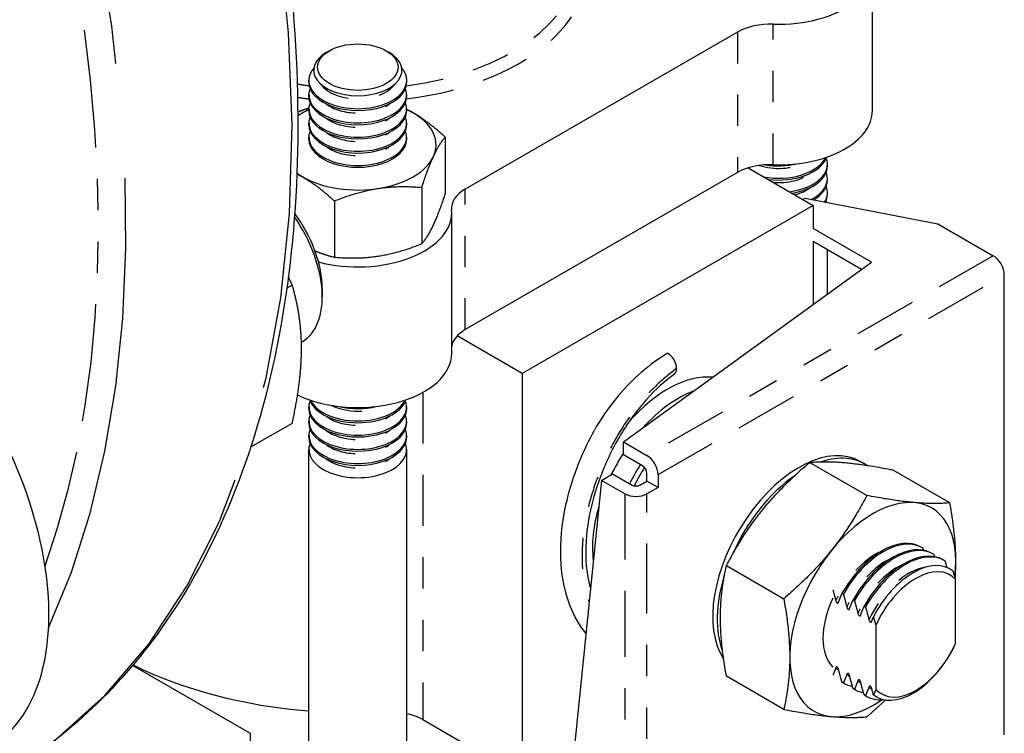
# Paper-space layout 'SHEET_1' of a CAD drawing. Header units: inches. Extents: x 3 to 360, y 8 to 227.
# Tile 70 of 98: x 112.88 to 116.02, y 123.92 to 126.2. Entities that reach past the tile are written whole.
import ezdxf

# ---------------------------------------------------------------- set-up
doc = ezdxf.new("R2010")
doc.units = ezdxf.units.IN
doc.header["$LTSCALE"] = 10.666667
doc.header["$MEASUREMENT"] = 0
doc.linetypes.add('DOUBLE_DASH_DOUBLE_DOT', pattern=[0.74, 0.24, -0.06, 0.24, -0.06, 0.01, -0.06, 0.01, -0.06])
doc.layers.get('0').update_dxf_attribs({"lineweight": 25})
doc.layers.add('PHANTOM', color=7, linetype='DOUBLE_DASH_DOUBLE_DOT', lineweight=25)

psp = doc.layouts.new('SHEET_1')

# ---------------------------------------------------------------- linework, layer by layer
for p, q in [((115.6007, 125.9098), (115.6007, 126.3588)), ((115.1696, 126.1607), (114.3004, 125.6589)), ((113.8664, 126.101), (113.8576, 126.0959)), ((114.048, 126.101), (114.0568, 126.0959)), ((113.8009, 126.0004), (113.8009, 126.006)), ((114.1134, 126.0004), (114.1134, 126.006)), ((113.8009, 125.955), (113.8009, 125.9607)), ((114.1134, 125.955), (114.1134, 125.9607)), ((113.8009, 125.9096), (113.8009, 125.9153)), ((114.1134, 125.9096), (114.1134, 125.9153)), ((113.8009, 125.8643), (113.8009, 125.87)), ((114.1134, 125.8643), (114.1134, 125.87)), ((113.8009, 125.8189), (113.8009, 125.8246)), ((114.1134, 125.8189), (114.1134, 125.8246)), ((114.2361, 125.8252), (114.2361, 125.6446)), ((115.2038, 125.7264), (115.4117, 125.6064)), ((115.4569, 125.7327), (115.4569, 125.7384)), ((115.1696, 125.7116), (114.3004, 125.2098)), ((115.4569, 125.6874), (115.4569, 125.693)), ((114.1614, 125.6642), (114.1614, 125.4835)), ((113.8824, 125.6211), (113.8824, 125.4404)), ((115.3784, 125.6256), (115.3855, 125.6297)), ((115.3855, 125.6297), (115.8097, 125.548)), ((115.4569, 125.642), (115.4569, 125.6477)), ((115.4117, 125.6064), (114.4826, 125.07)), ((115.4117, 125.6064), (115.4117, 125.5329)), ((114.2572, 125.1341), (114.2572, 125.5832)), ((115.5976, 125.4255), (115.4116, 125.5329)), ((115.8097, 125.548), (115.9865, 125.4459)), ((115.4116, 125.4921), (115.5663, 125.4028)), ((115.4117, 125.4921), (115.4117, 125.2905)), ((115.4569, 125.3234), (115.4569, 125.4659)), ((114.806, 124.8507), (115.5976, 125.4255)), ((116.0219, 123.915), (116.0219, 125.3847)), ((113.7478, 125.3523), (113.7307, 125.3424)), ((113.8437, 125.3398), (113.8437, 125.3143)), ((114.4826, 125.07), (114.2748, 125.19)), ((113.779, 125.1712), (113.7771, 125.1701)), ((114.4826, 125.07), (114.4826, 123.8534)), ((113.8009, 124.9571), (113.8009, 124.9627)), ((114.1134, 124.9571), (114.1134, 124.9627)), ((113.7478, 124.9103), (113.615, 124.8337)), ((113.8009, 124.9117), (113.8009, 124.9174)), ((114.1134, 124.9117), (114.1134, 124.9174)), ((113.8009, 124.8663), (113.8009, 124.872)), ((114.1134, 124.8663), (114.1134, 124.872)), ((114.806, 124.8507), (114.8807, 124.8075)), ((114.806, 124.8099), (114.806, 124.8507)), ((113.8009, 123.844), (113.8009, 124.8267)), ((114.1134, 123.844), (114.1134, 124.8267)), ((114.8666, 124.7749), (114.806, 124.8099)), ((115.5827, 124.6798), (115.3998, 124.7855)), ((115.5614, 124.7888), (115.5756, 124.7807)), ((114.7354, 124.7281), (114.7707, 124.7486)), ((114.7707, 124.7486), (114.8312, 124.7136)), ((114.8807, 124.7259), (114.8807, 124.7504)), ((114.9161, 124.7463), (114.9161, 124.7055)), ((115.848, 124.6562), (115.665, 124.7618)), ((114.7354, 124.7281), (114.6332, 123.7257)), ((114.81, 124.6851), (114.7354, 124.7281)), ((114.8595, 124.7136), (114.8807, 124.7259)), ((114.9161, 124.7055), (114.8807, 124.7259)), ((114.9161, 124.7055), (114.8807, 124.6851)), ((115.7602, 124.5124), (115.7558, 124.515)), ((115.7956, 124.492), (115.7912, 124.4945)), ((115.8309, 124.4716), (115.8265, 124.4741)), ((115.1345, 124.4555), (115.3175, 124.3499)), ((115.8664, 124.2071), (115.8664, 124.4117)), ((115.5035, 124.3666), (115.508, 124.3641)), ((115.5389, 124.3462), (115.5433, 124.3437)), ((115.5742, 124.3258), (115.5787, 124.3232)), ((115.6118, 124.2648), (115.6118, 124.0601)), ((113.2383, 124.1366), (113.6139, 123.9197)), ((115.3175, 123.9962), (115.1345, 124.1019)), ((115.508, 124.0808), (115.5035, 124.0833)), ((115.5102, 124.0794), (115.5058, 124.0819)), ((115.5433, 124.0603), (115.5389, 124.0629)), ((115.5456, 124.059), (115.5412, 124.0615)), ((115.5787, 124.0399), (115.5742, 124.0425)), ((115.5809, 124.0386), (115.5765, 124.0411)), ((114.1644, 123.9637), (114.3504, 123.8563))]:
    psp.add_line(p, q)
for centre, major_axis, start_param, end_param in [((115.3007, 126.3588), (0.3, 0), 4.656718, 6.660374), ((115.2756, 126.0994), (-0.15, 0), 4.656718, 5.497787), ((113.9572, 126.0385), (-0.1408, 0), 5.497787, 10.210176), ((113.9572, 126.006), (0.1563, 0), 2.685106, 6.739671), ((113.9572, 126.0004), (-0.1563, 0), 0, 3.141593), ((113.9572, 125.9607), (0.1563, 0), 2.91979, 6.504988), ((113.9572, 125.9153), (0.1563, 0), 2.91979, 6.504988), ((113.9572, 125.955), (-0.1563, 0), 0, 3.141593), ((113.9572, 125.8003), (0.25, 0), 3.82067, 7.17885), ((113.9572, 125.8003), (-0.25, 0), 5.387521, 5.586262), ((113.9572, 125.9096), (-0.1563, 0), 0, 3.141593), ((115.3007, 125.9098), (0.3, 0), 4.656718, 6.283185), ((113.9572, 125.87), (0.1563, 0), 2.91979, 6.504988), ((113.9572, 125.8246), (0.1563, 0), 2.91979, 6.504988), ((113.9572, 125.8643), (-0.1563, 0), 0, 3.141593), ((113.9572, 125.8189), (-0.1563, 0), 0, 3.141593), ((115.3007, 125.7838), (0.1563, 0), 4.404631, 6.016592), ((115.3007, 125.7781), (0.1563, 0), 4.493764, 6.091411), ((115.3007, 125.7384), (0.1563, 0), 4.936204, 6.504988), ((115.2756, 125.6504), (0.15, 0), 1.515126, 2.356194), ((115.3007, 125.8235), (0.1563, 0), 4.445226, 5.100126), ((115.3007, 125.7327), (0.1563, 0), 4.987896, 6.283185), ((115.3007, 125.693), (0.1563, 0), 5.443586, 6.504988), ((115.3007, 125.6874), (0.1563, 0), 5.510971, 6.283185), ((114.4065, 125.5976), (-0.15, 0), 5.497787, 6.338856), ((115.3007, 125.6477), (0.1563, 0), 5.94345, 6.504988), ((115.3007, 125.642), (0.1562, 0), 6.003091, 6.283185), ((115.3007, 125.6023), (0.1562, 0), 0.155168, 0.221803), ((113.9572, 125.5832), (0.3, 0), 4.280342, 6.338856), ((113.6228, 125.4418), (0.1563, -0.2706), 0, 1.715477), ((113.6449, 125.4546), (-0.1406, 0.2436), 3.926991, 4.906812), ((115.9865, 125.4051), (-0.025, 0.0433), 3.926991, 5.497787), ((112.308, 124.6827), (0.4687, -0.8119), 0, 1.963495), ((114.4065, 125.1485), (-0.15, 0), 5.497787, 6.186736), ((113.9572, 125.1341), (0.3, 0), 4.017135, 6.283185), ((114.9471, 125.1014), (0.02, -0.0346), 0.785398, 2.356194), ((114.9471, 125.1014), (0.02, -0.0346), 0.053135, 0.785398), ((114.9471, 124.6932), (0.2, 0.3464), 0.252872, 1.238792), ((114.9825, 124.6728), (0.195, 0.3377), 0.606914, 1.220245), ((113.9572, 124.9627), (0.1563, 0), 2.91979, 6.504988), ((113.9572, 125.0024), (-0.1563, 0), 0.191774, 2.949818), ((113.9572, 125.0081), (0.1563, 0), 3.408186, 6.016592), ((113.9572, 125.0478), (0.1563, 0), 4.324652, 5.100126), ((113.9572, 124.9174), (0.1563, 0), 2.91979, 6.504988), ((113.9572, 124.9571), (-0.1563, 0), 0, 3.141593), ((113.9572, 124.9117), (-0.1563, 0), 0, 3.141593), ((113.9572, 124.872), (0.1563, 0), 2.91979, 6.504988), ((113.9572, 124.8663), (-0.1563, 0), 0, 3.141593), ((113.9572, 124.8267), (0.1563, 0), 2.91979, 6.504988), ((115.3664, 124.4511), (0.195, 0.3377), 0, 2.864859), ((114.9825, 124.6728), (0.195, 0.3377), 1.479925, 1.68498), ((114.8807, 124.7667), (0.025, -0.0433), 0.785398, 2.356194), ((115.3806, 124.4429), (0.195, 0.3377), 6.244972, 6.85801), ((115.0391, 124.6401), (-0.195, -0.3377), 4.634165, 4.815738), ((114.8666, 124.7585), (-0.01, 0.0173), 3.926991, 5.497787), ((115.0532, 124.6319), (-0.195, -0.3377), 4.638326, 4.811112), ((115.3806, 124.4429), (-0.195, -0.3377), 4.025731, 4.918534), ((114.8454, 124.7218), (0.02, 0), 3.926991, 5.497787), ((114.8454, 124.7055), (-0.05, 0), 0.785398, 2.356194), ((114.9825, 124.6728), (0.195, 0.3377), 1.971344, 2.492335), ((115.6019, 124.3151), (0.1875, 0.3248), 5.345007, 10.316355), ((115.6308, 124.2985), (0.125, 0.2165), 0, 1.5892), ((115.6352, 124.2959), (0.125, 0.2165), 6.264781, 7.872386), ((115.6662, 124.278), (0.125, 0.2165), 0, 1.5892), ((115.6706, 124.2755), (0.125, 0.2165), 6.264781, 7.872386), ((115.7015, 124.2576), (0.125, 0.2165), 0, 1.5892), ((115.7059, 124.2551), (0.125, 0.2165), 6.264781, 7.872386), ((115.731, 124.2406), (0.1178, 0.2041), 6.199266, 7.937901), ((115.3806, 124.4429), (-0.195, -0.3377), 5.082231, 5.855304), ((115.7391, 124.2359), (0.1097, 0.1899), 6.105981, 8.031186), ((114.9471, 124.6932), (-0.2, -0.3464), 5.98112, 6.012643), ((115.6019, 124.3151), (-0.1125, -0.1949), 4.854286, 6.141288), ((115.7391, 124.2359), (-0.1097, -0.1899), 6.105981, 8.031186), ((115.731, 124.2406), (-0.1178, -0.2041), 6.199266, 7.937901), ((113.9572, 124.6197), (1.1, 0), 4.00186, 4.569861), ((115.6308, 124.2985), (-0.125, -0.2165), 6.264781, 6.283185), ((115.6352, 124.2959), (-0.125, -0.2165), 6.264781, 6.479417), ((115.6662, 124.278), (-0.125, -0.2165), 6.264781, 6.283185), ((115.6706, 124.2755), (-0.125, -0.2165), 6.264781, 6.479417), ((115.7015, 124.2576), (-0.125, -0.2165), 6.264781, 6.283185), ((115.7059, 124.2551), (-0.125, -0.2165), 6.264781, 6.671368), ((114.0654, 123.9065), (0.14, 0), 0.785398, 1.220731)]:
    psp.add_ellipse(centre, major_axis=major_axis, ratio=0.57735, start_param=start_param, end_param=end_param)
psp.add_ellipse((113.9572, 126.0486), major_axis=(0.1284, 0), ratio=0.57735)
for points, knots in [([(109.9963, 131.6352), (110.0303, 131.6231), (110.0644, 131.6103), (110.4376, 131.4629), (110.7836, 131.2612), (111.4561, 130.7433), (111.7826, 130.4271), (112.3832, 129.7127), (112.6571, 129.3148), (113.1253, 128.4772), (113.3195, 128.0377), (113.6087, 127.1609), (113.7035, 126.7237), (113.7837, 125.8949), (113.7688, 125.5035), (113.6291, 124.8068), (113.5044, 124.5012), (113.1885, 124.0558), (113.015, 123.8953), (112.8153, 123.78)], [5.701332, 5.701332, 5.701332, 5.701332, 5.733808, 5.733808, 6.05577, 6.05577, 6.378045, 6.378045, 6.699921, 6.699921, 7.02165, 7.02165, 7.343577, 7.343577, 7.6659, 7.6659, 7.987561, 7.987561, 8.246681, 8.246681, 8.246681, 8.246681]), ([(114.9471, 125.1341), (114.919, 125.1178), (114.8909, 125.0976), (114.8379, 125.0518), (114.8131, 125.0266), (114.7564, 124.9595), (114.7308, 124.9207), (114.713, 124.8885)], [-1.7534826, -1.7534826, -1.7534826, -1.7534826, -1.4950851, -1.4950851, -1.2526777, -1.2526777, -0.9068932, -0.9068932, -0.9068932, -0.9068932]), ([(114.9682, 125.0674), (114.9385, 125.0465), (114.9079, 125.0188), (114.85, 124.9541), (114.8221, 124.9161), (114.7726, 124.834), (114.7504, 124.7887), (114.7154, 124.6967), (114.702, 124.6487), (114.6861, 124.5563), (114.6833, 124.5107), (114.6878, 124.4385), (114.6927, 124.4095), (114.7003, 124.3834)], [0, 0, 0, 0, 0.368853, 0.368853, 0.739473, 0.739473, 1.114817, 1.114817, 1.491711, 1.491711, 1.868179, 1.868179, 2.146179, 2.146179, 2.146179, 2.146179]), ([(114.6856, 124.24), (114.6651, 124.2649), (114.6482, 124.2941), (114.6194, 124.3667), (114.6096, 124.4129), (114.603, 124.5125), (114.6065, 124.5674), (114.6266, 124.6777), (114.6433, 124.7345), (114.6791, 124.8228), (114.6952, 124.8565), (114.713, 124.8885)], [9.591099, 9.591099, 9.591099, 9.591099, 9.925755, 9.925755, 10.350894, 10.350894, 10.794879, 10.794879, 11.240111, 11.240111, 11.521547, 11.521547, 11.521547, 11.521547]), ([(115.4836, 124.3438), (115.4839, 124.3427), (115.4844, 124.3415), (115.4853, 124.3395), (115.4859, 124.3384), (115.4869, 124.3371), (115.4875, 124.3365), (115.4886, 124.3359), (115.4892, 124.3358), (115.4903, 124.3359), (115.4909, 124.3362), (115.4918, 124.3372), (115.4922, 124.3379), (115.4925, 124.3387)], [0.01991962, 0.01991962, 0.01991962, 0.01991962, 0.02347909, 0.02347909, 0.0265162, 0.0265162, 0.02874734, 0.02874734, 0.03097849, 0.03097849, 0.0340156, 0.0340156, 0.03757507, 0.03757507, 0.03757507, 0.03757507]), ([(115.519, 124.3234), (115.5193, 124.3223), (115.5197, 124.321), (115.5206, 124.3191), (115.5212, 124.318), (115.5223, 124.3167), (115.5229, 124.3161), (115.5239, 124.3155), (115.5246, 124.3154), (115.5256, 124.3155), (115.5262, 124.3158), (115.5271, 124.3168), (115.5276, 124.3175), (115.5278, 124.3183)], [0.01991962, 0.01991962, 0.01991962, 0.01991962, 0.02347909, 0.02347909, 0.0265162, 0.0265162, 0.02874734, 0.02874734, 0.03097849, 0.03097849, 0.0340156, 0.0340156, 0.03757507, 0.03757507, 0.03757507, 0.03757507]), ([(115.5544, 124.303), (115.5546, 124.3019), (115.5551, 124.3006), (115.556, 124.2986), (115.5566, 124.2976), (115.5576, 124.2963), (115.5583, 124.2957), (115.5593, 124.2951), (115.5599, 124.295), (115.561, 124.295), (115.5616, 124.2954), (115.5625, 124.2963), (115.5629, 124.2971), (115.5632, 124.2979)], [0.01991962, 0.01991962, 0.01991962, 0.01991962, 0.02347909, 0.02347909, 0.0265162, 0.0265162, 0.02874734, 0.02874734, 0.03097849, 0.03097849, 0.0340156, 0.0340156, 0.03757507, 0.03757507, 0.03757507, 0.03757507]), ([(115.5897, 124.2826), (115.59, 124.2815), (115.5904, 124.2802), (115.5913, 124.2782), (115.5919, 124.2772), (115.593, 124.2758), (115.5936, 124.2753), (115.5947, 124.2747), (115.5953, 124.2745), (115.5963, 124.2746), (115.5969, 124.275), (115.5978, 124.2759), (115.5983, 124.2767), (115.5986, 124.2775)], [0.01991962, 0.01991962, 0.01991962, 0.01991962, 0.02347909, 0.02347909, 0.0265162, 0.0265162, 0.02874734, 0.02874734, 0.03097849, 0.03097849, 0.0340156, 0.0340156, 0.03757507, 0.03757507, 0.03757507, 0.03757507]), ([(115.4925, 124.124), (115.4922, 124.1251), (115.4918, 124.1263), (115.4909, 124.1283), (115.4903, 124.1294), (115.4892, 124.1307), (115.4886, 124.1313), (115.4875, 124.1319), (115.4869, 124.132), (115.4859, 124.1319), (115.4853, 124.1316), (115.4844, 124.1306), (115.4839, 124.1299), (115.4836, 124.1291)], [0.01991962, 0.01991962, 0.01991962, 0.01991962, 0.02347909, 0.02347909, 0.0265162, 0.0265162, 0.02874734, 0.02874734, 0.03097849, 0.03097849, 0.0340156, 0.0340156, 0.03757507, 0.03757507, 0.03757507, 0.03757507]), ([(115.5278, 124.1035), (115.5276, 124.1047), (115.5271, 124.1059), (115.5262, 124.1079), (115.5256, 124.109), (115.5246, 124.1103), (115.5239, 124.1109), (115.5229, 124.1115), (115.5223, 124.1116), (115.5212, 124.1115), (115.5206, 124.1112), (115.5197, 124.1102), (115.5193, 124.1094), (115.519, 124.1086)], [0.01991962, 0.01991962, 0.01991962, 0.01991962, 0.02347909, 0.02347909, 0.0265162, 0.0265162, 0.02874734, 0.02874734, 0.03097849, 0.03097849, 0.0340156, 0.0340156, 0.03757507, 0.03757507, 0.03757507, 0.03757507]), ([(115.5632, 124.0831), (115.5629, 124.0843), (115.5625, 124.0855), (115.5616, 124.0875), (115.561, 124.0886), (115.5599, 124.0899), (115.5593, 124.0904), (115.5583, 124.0911), (115.5576, 124.0912), (115.5566, 124.0911), (115.556, 124.0907), (115.5551, 124.0898), (115.5546, 124.089), (115.5544, 124.0882)], [0.01991962, 0.01991962, 0.01991962, 0.01991962, 0.02347909, 0.02347909, 0.0265162, 0.0265162, 0.02874734, 0.02874734, 0.03097849, 0.03097849, 0.0340156, 0.0340156, 0.03757507, 0.03757507, 0.03757507, 0.03757507]), ([(115.5986, 124.0627), (115.5983, 124.0638), (115.5978, 124.0651), (115.5969, 124.0671), (115.5963, 124.0681), (115.5953, 124.0695), (115.5947, 124.07), (115.5936, 124.0706), (115.593, 124.0708), (115.5919, 124.0707), (115.5913, 124.0703), (115.5904, 124.0694), (115.59, 124.0686), (115.5897, 124.0678)], [0.01991962, 0.01991962, 0.01991962, 0.01991962, 0.02347909, 0.02347909, 0.0265162, 0.0265162, 0.02874734, 0.02874734, 0.03097849, 0.03097849, 0.0340156, 0.0340156, 0.03757507, 0.03757507, 0.03757507, 0.03757507])]:
    psp.add_open_spline(points, degree=3, knots=knots)
for points, weights in [([(113.801, 125.9174), (113.7837, 125.9118), (113.7654, 125.9048)], [1.04125874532, 1.02864470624, 1.0116220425]), ([(114.2361, 125.8252), (114.1706, 125.8849), (114.1134, 125.9135)], [1, 1.09408687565, 1.07372889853]), ([(114.1614, 125.6642), (114.1987, 125.7787), (114.2361, 125.8252)], [1, 1.15470053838, 1]), ([(113.7626, 125.7079), (113.8184, 125.6794), (113.8824, 125.6211)], [1.07463950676, 1.09183053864, 1]), ([(113.8824, 125.6211), (114.0219, 125.6767), (114.1614, 125.6642)], [1, 1.15470053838, 1]), ([(114.2361, 125.6446), (114.1987, 125.53), (114.1614, 125.4835)], [1, 1.15470053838, 1]), ([(114.1614, 125.4835), (114.0219, 125.4279), (113.8824, 125.4404)], [1, 1.15470053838, 1]), ([(113.8824, 125.4404), (113.8496, 125.4484), (113.8205, 125.4609)], [1, 1.04501275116, 1.06383105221]), ([(113.7478, 125.3523), (113.7417, 125.3655), (113.7355, 125.3782)], [1.10906450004, 1.10738807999, 1.1048620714]), ([(113.7774, 125.1484), (113.7774, 125.251), (113.7478, 125.3523)], [1, 1.0930923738, 1.10906450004]), ([(113.7478, 124.9103), (113.7774, 125.0459), (113.7774, 125.1484)], [1.10906450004, 1.0930923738, 1]), ([(115.1345, 124.4555), (115.2314, 124.6411), (115.3998, 124.7855)], [1, 1.15470053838, 1]), ([(115.3998, 124.7855), (115.4967, 124.7943), (115.665, 124.7618)], [1, 1.15470053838, 1]), ([(115.5827, 124.6798), (115.4858, 124.4943), (115.3175, 124.3499)], [1, 1.15470053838, 1]), ([(115.848, 124.6562), (115.7511, 124.6474), (115.5827, 124.6798)], [1, 1.15470053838, 1]), ([(115.8652, 124.4157), (115.8727, 124.5192), (115.848, 124.6562)], [1.06919304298, 1.10246925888, 1]), ([(115.7644, 124.5045), (115.7635, 124.5077), (115.7625, 124.511)], [1.00102348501, 1.00060382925, 1]), ([(115.7998, 124.484), (115.7988, 124.4873), (115.7979, 124.4906)], [1.00102348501, 1.00060382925, 1]), ([(115.8391, 124.4494), (115.8363, 124.4595), (115.8332, 124.4702)], [1.00197938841, 1.00195454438, 1]), ([(115.1345, 124.1019), (115.0988, 124.2993), (115.1345, 124.4555)], [1, 1.15470053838, 1]), ([(115.8664, 124.4117), (115.8627, 124.4244), (115.8583, 124.4382)], [1, 1.00173233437, 1]), ([(115.4746, 124.3774), (115.4797, 124.3596), (115.4836, 124.3438)], [1.00108920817, 1.00330746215, 1]), ([(115.4925, 124.3387), (115.4973, 124.3521), (115.5035, 124.3666)], [1, 1.00395941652, 1]), ([(115.508, 124.3641), (115.5142, 124.3423), (115.519, 124.3234)], [1, 1.00395941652, 1]), ([(115.3175, 124.3499), (115.3532, 124.1525), (115.3175, 123.9962)], [1, 1.15470053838, 1]), ([(115.5278, 124.3183), (115.5326, 124.3317), (115.5389, 124.3462)], [1, 1.00395941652, 1]), ([(115.5433, 124.3437), (115.5496, 124.3219), (115.5544, 124.303)], [1, 1.00395941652, 1]), ([(115.5632, 124.2979), (115.568, 124.3113), (115.5742, 124.3258)], [1, 1.00395941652, 1]), ([(115.5787, 124.3232), (115.5849, 124.3015), (115.5897, 124.2826)], [1, 1.00395941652, 1]), ([(115.5986, 124.2775), (115.601, 124.2843), (115.6037, 124.2913)], [1, 1.00100414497, 1]), ([(115.6037, 124.2913), (115.6082, 124.2774), (115.6118, 124.2648)], [1, 1.00173233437, 1]), ([(115.8583, 124.1899), (115.8627, 124.1987), (115.8664, 124.2071)], [1, 1.00173233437, 1]), ([(115.4836, 124.1291), (115.4797, 124.1179), (115.4746, 124.1059)], [1, 1.00330746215, 1.00108920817]), ([(115.5035, 124.0833), (115.4973, 124.105), (115.4925, 124.124)], [1, 1.00395941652, 1]), ([(115.519, 124.1086), (115.5142, 124.0952), (115.508, 124.0808)], [1, 1.00395941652, 1]), ([(115.5389, 124.0629), (115.5326, 124.0846), (115.5278, 124.1035)], [1, 1.00395941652, 1]), ([(115.5544, 124.0882), (115.5496, 124.0748), (115.5433, 124.0603)], [1, 1.00395941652, 1]), ([(115.5742, 124.0425), (115.568, 124.0642), (115.5632, 124.0831)], [1, 1.00395941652, 1]), ([(115.5897, 124.0678), (115.5849, 124.0544), (115.5787, 124.0399)], [1, 1.00395941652, 1]), ([(115.6037, 124.043), (115.601, 124.0532), (115.5986, 124.0627)], [1, 1.00100414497, 1]), ([(115.6118, 124.0601), (115.6082, 124.0517), (115.6037, 124.043)], [1, 1.00173233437, 1]), ([(115.5827, 123.9726), (115.6148, 124), (115.6424, 124.0265)], [1, 1.02616935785, 1.04348502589]), ([(115.3175, 123.9962), (115.4858, 123.9638), (115.5827, 123.9726)], [1, 1.15470053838, 1])]:
    psp.add_rational_spline(points, weights, degree=2)
at = {"layer": 'PHANTOM', "ltscale": 0.027333}
for p, q in [((115.284, 125.7368), (115.284, 126.1859)), ((115.1696, 126.1607), (115.1696, 125.7116)), ((114.3004, 125.2098), (114.3004, 125.6589)), ((113.6139, 123.9197), (113.6139, 123.4706))]:
    psp.add_line(p, q, dxfattribs=at)
at = {"layer": 'PHANTOM', "ltscale": 0.077899}
for p, q in [((115.9865, 125.4459), (114.8807, 124.8075)), ((114.9161, 124.7463), (116.0219, 125.3847))]:
    psp.add_line(p, q, dxfattribs=at)
at = {"layer": 'PHANTOM', "ltscale": 0.063747}
psp.add_line((114.1644, 125.0088), (114.1644, 123.9637), dxfattribs=at)
at = {"layer": 'PHANTOM', "ltscale": 0.082198}
psp.add_line((114.81, 124.6851), (114.81, 123.3378), dxfattribs=at)
at = {"layer": 'PHANTOM', "ltscale": 0.087186}
psp.add_line((114.8807, 123.2562), (114.8807, 124.6851), dxfattribs=at)
at = {"layer": 'PHANTOM', "ltscale": 0.482861}
psp.add_ellipse((110.5653, 127.6771), major_axis=(2.25, -3.8971), ratio=0.57735, start_param=0, end_param=2.540924, dxfattribs=at)
at = {"layer": 'PHANTOM', "ltscale": 0.574479}
psp.add_ellipse((110.0349, 127.3709), major_axis=(2.25, -3.8971), ratio=0.57735, start_param=0.388684, end_param=2.404041, dxfattribs=at)
at = {"layer": 'PHANTOM', "ltscale": 0.147455}
psp.add_ellipse((109.9908, 127.3454), major_axis=(2.2188, -3.843), ratio=0.57735, start_param=0.454575, end_param=1.121241, dxfattribs=at)
at = {"layer": 'PHANTOM', "ltscale": 0.059745}
psp.add_ellipse((113.9572, 126.3588), major_axis=(0.73, 0), ratio=0.57735, start_param=4.927247, end_param=6.570867, dxfattribs=at)
at = {"layer": 'PHANTOM', "ltscale": 0.046945}
psp.add_ellipse((113.9572, 126.3833), major_axis=(0.7, 0), ratio=0.57735, start_param=4.935745, end_param=6.283185, dxfattribs=at)
at = {"layer": 'PHANTOM', "ltscale": 0.001883}
psp.add_ellipse((113.9572, 126.3833), major_axis=(-0.7, 0), ratio=0.57735, start_param=1.290637, end_param=1.34744, dxfattribs=at)
at = {"layer": 'PHANTOM', "ltscale": 0.014966}
psp.add_ellipse((113.9572, 126.0202), major_axis=(-0.1262, 0), ratio=0.57735, start_param=0.373824, end_param=2.767768, dxfattribs=at)
at = {"layer": 'PHANTOM', "ltscale": 0.001793}
psp.add_ellipse((113.9572, 126.3588), major_axis=(0.73, 0), ratio=0.57735, start_param=4.445544, end_param=4.497531, dxfattribs=at)
at = {"layer": 'PHANTOM', "ltscale": 0.011785}
for centre in [(113.9572, 125.9749), (113.9572, 125.9295), (113.9572, 125.8841), (113.9572, 125.8388), (113.9572, 124.9769), (113.9572, 124.9315), (113.9572, 124.8862), (113.9572, 124.8408)]:
    psp.add_ellipse(centre, major_axis=(0.1262, 0), ratio=0.57735, start_param=3.768158, end_param=5.65662, dxfattribs=at)
at = {"layer": 'PHANTOM', "ltscale": 0.007672}
psp.add_ellipse((115.3007, 125.7979), major_axis=(0.1262, 0), ratio=0.57735, start_param=4.202781, end_param=5.437732, dxfattribs=at)
at = {"layer": 'PHANTOM', "ltscale": 0.006704}
psp.add_ellipse((115.3007, 125.7526), major_axis=(0.1262, 0), ratio=0.57735, start_param=4.575434, end_param=5.65662, dxfattribs=at)
at = {"layer": 'PHANTOM', "ltscale": 0.003195}
psp.add_ellipse((115.3007, 125.7072), major_axis=(0.1262, 0), ratio=0.57735, start_param=5.133015, end_param=5.65662, dxfattribs=at)
at = {"layer": 'PHANTOM', "ltscale": 0.00903}
psp.add_ellipse((113.9572, 125.0223), major_axis=(0.1262, 0), ratio=0.57735, start_param=3.987046, end_param=5.437732, dxfattribs=at)
at = {"layer": 'PHANTOM', "ltscale": 0.011468}
for centre in [(115.6109, 124.3099), (115.6463, 124.2895), (115.6816, 124.2691)]:
    psp.add_ellipse(centre, major_axis=(0.1115, 0.1931), ratio=0.57735, start_param=0.684785, end_param=1.725137, dxfattribs=at)
at = {"layer": 'PHANTOM', "ltscale": 0.014473}
psp.add_ellipse((115.717, 124.2487), major_axis=(0.1115, 0.1931), ratio=0.57735, start_param=0.414568, end_param=1.725137, dxfattribs=at)
at = {"layer": 'PHANTOM', "ltscale": 0.000980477}
for centre in [(115.6109, 124.3099), (115.6463, 124.2895), (115.6816, 124.2691), (115.717, 124.2487)]:
    psp.add_ellipse(centre, major_axis=(-0.1115, -0.1931), ratio=0.57735, start_param=6.128845, end_param=6.226014, dxfattribs=at)
at = {"layer": 'PHANTOM', "ltscale": 0.045791}
psp.add_open_spline([(114.9754, 125.0851), (114.9529, 125.0694), (114.9305, 125.0506), (114.8866, 125.0078), (114.8653, 124.9838), (114.8247, 124.9314), (114.8054, 124.903), (114.7701, 124.8433), (114.754, 124.8118), (114.7257, 124.7471), (114.7135, 124.7139), (114.6937, 124.6471), (114.6861, 124.6135), (114.6759, 124.5475), (114.6733, 124.5149), (114.6733, 124.4524), (114.6759, 124.4223), (114.6848, 124.3746), (114.6896, 124.3561), (114.6957, 124.3386)], degree=3, knots=[0, 0, 0, 0, 0.210812, 0.210812, 0.421624, 0.421624, 0.632437, 0.632437, 0.843249, 0.843249, 1.054061, 1.054061, 1.264873, 1.264873, 1.475686, 1.475686, 1.686498, 1.686498, 1.83181, 1.83181, 1.83181, 1.83181], dxfattribs=at)

doc.saveas('drawing.dxf')
